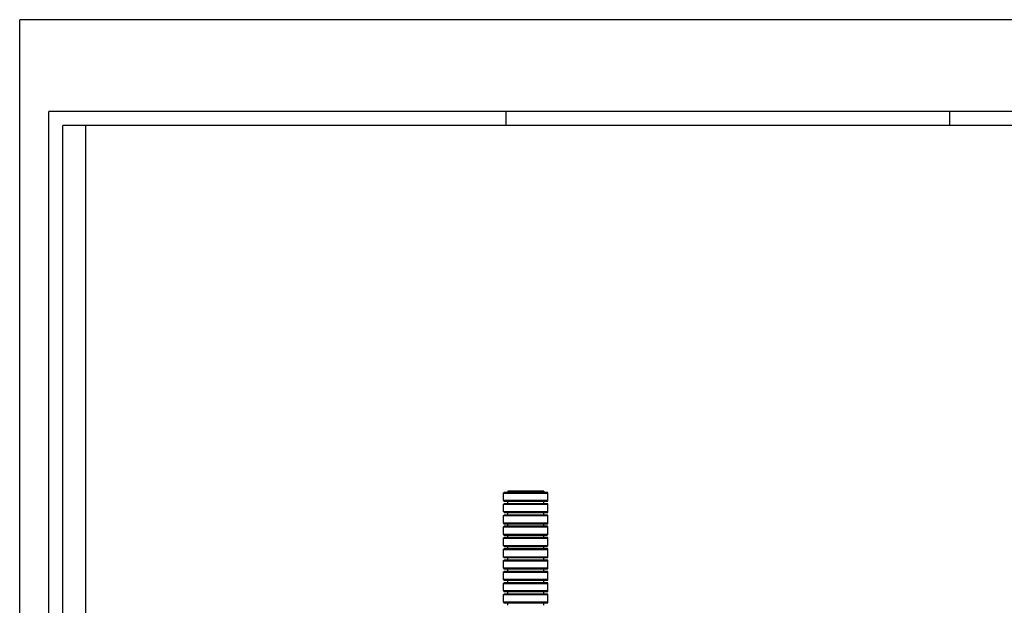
# Model space of a CAD drawing. Extents: x 15 to 1873, y -151985 to 652.
# Tile 10 of 26: x 948 to 1269, y 461 to 652. Entities that reach past the tile are written whole.
import ezdxf

# ---------------------------------------------------------------- set-up
doc = ezdxf.new("R2010")
doc.units = 0
doc.layers.get('0').update_dxf_attribs({"linetype": 'CONTINUOUS'})
doc.layers.add('1', color=7, linetype='CONTINUOUS')

msp = doc.modelspace()

# ---------------------------------------------------------------- linework, layer by layer
at = {"color": 251, "linetype": 'CONTINUOUS'}
for p in [(947.87, -2.4), (1873.3, 652.12)]:
    msp.add_line(p, (947.87, 652.12), dxfattribs=at)
at = {"ltscale": 0.5}
for p, q in [((1107.15, 498.35), (1107.15, 497.94)), ((1118.89, 498.35), (1107.15, 498.35)), ((1107.15, 498.35), (1107.15, 497.94)), ((1118.89, 498.35), (1118.89, 497.94)), ((1118.89, 498.35), (1118.89, 497.94)), ((1105.78, 495.28), (1105.78, 497.74)), ((1105.78, 495.28), (1105.78, 497.74)), ((1107.15, 494.26), (1107.15, 495.08)), ((1107.15, 494.26), (1107.15, 495.08)), ((1118.89, 494.26), (1118.89, 495.08)), ((1118.89, 494.26), (1118.89, 495.08)), ((1120.26, 495.28), (1120.26, 497.74)), ((1120.26, 495.28), (1120.26, 497.74)), ((1105.78, 491.6), (1105.78, 494.06)), ((1105.78, 491.6), (1105.78, 494.06)), ((1120.26, 491.6), (1120.26, 494.06)), ((1120.26, 491.6), (1120.26, 494.06)), ((1105.78, 487.91), (1105.78, 490.38)), ((1105.78, 487.91), (1105.78, 490.38)), ((1107.15, 490.58), (1107.15, 491.4)), ((1107.15, 490.58), (1107.15, 491.4)), ((1118.89, 490.58), (1118.89, 491.4)), ((1118.89, 490.58), (1118.89, 491.4)), ((1120.26, 487.91), (1120.26, 490.38)), ((1120.26, 487.91), (1120.26, 490.38)), ((1105.78, 484.23), (1105.78, 486.7)), ((1105.78, 484.23), (1105.78, 486.7)), ((1107.15, 486.9), (1107.15, 487.71)), ((1107.15, 486.9), (1107.15, 487.71)), ((1118.89, 486.9), (1118.89, 487.71)), ((1118.89, 486.9), (1118.89, 487.71)), ((1120.26, 484.23), (1120.26, 486.7)), ((1120.26, 484.23), (1120.26, 486.7)), ((1105.78, 480.55), (1105.78, 483.02)), ((1105.78, 480.55), (1105.78, 483.02)), ((1107.15, 483.22), (1107.15, 484.03)), ((1107.15, 483.22), (1107.15, 484.03)), ((1118.89, 483.22), (1118.89, 484.03)), ((1118.89, 483.22), (1118.89, 484.03)), ((1120.26, 480.55), (1120.26, 483.02)), ((1120.26, 480.55), (1120.26, 483.02)), ((1105.78, 476.87), (1105.78, 479.34)), ((1105.78, 476.87), (1105.78, 479.34)), ((1107.15, 479.54), (1107.15, 480.35)), ((1107.15, 479.54), (1107.15, 480.35)), ((1118.89, 479.54), (1118.89, 480.35)), ((1118.89, 479.54), (1118.89, 480.35)), ((1120.26, 476.87), (1120.26, 479.34)), ((1120.26, 476.87), (1120.26, 479.34)), ((1105.78, 473.19), (1105.78, 475.66)), ((1105.78, 473.19), (1105.78, 475.66)), ((1107.15, 475.86), (1107.15, 476.67)), ((1107.15, 475.86), (1107.15, 476.67)), ((1118.89, 475.86), (1118.89, 476.67)), ((1118.89, 475.86), (1118.89, 476.67)), ((1120.26, 473.19), (1120.26, 475.66)), ((1120.26, 473.19), (1120.26, 475.66)), ((1107.15, 472.17), (1107.15, 472.99)), ((1107.15, 472.17), (1107.15, 472.99)), ((1118.89, 472.17), (1118.89, 472.99)), ((1118.89, 472.17), (1118.89, 472.99)), ((1105.78, 469.51), (1105.78, 471.97)), ((1105.78, 469.51), (1105.78, 471.97)), ((1107.15, 468.49), (1107.15, 469.31)), ((1107.15, 468.49), (1107.15, 469.31)), ((1118.89, 468.49), (1118.89, 469.31)), ((1118.89, 468.49), (1118.89, 469.31)), ((1120.26, 469.51), (1120.26, 471.97)), ((1120.26, 469.51), (1120.26, 471.97)), ((1105.78, 465.83), (1105.78, 468.29)), ((1105.78, 465.83), (1105.78, 468.29)), ((1120.26, 465.83), (1120.26, 468.29)), ((1120.26, 465.83), (1120.26, 468.29)), ((1105.78, 462.14), (1105.78, 464.61)), ((1105.78, 462.14), (1105.78, 464.61)), ((1107.15, 464.81), (1107.15, 465.63)), ((1107.15, 464.81), (1107.15, 465.63)), ((1118.89, 464.81), (1118.89, 465.63)), ((1118.89, 464.81), (1118.89, 465.63)), ((1120.26, 462.14), (1120.26, 464.61)), ((1120.26, 462.14), (1120.26, 464.61)), ((1107.15, 461.13), (1107.15, 461.94)), ((1107.15, 461.13), (1107.15, 461.94)), ((1118.89, 461.13), (1118.89, 461.94)), ((1118.89, 461.13), (1118.89, 461.94))]:
    msp.add_line(p, q, dxfattribs=at)
for points, knots in [([(1118.9, 498.35), (1118.89, 498.35), (1118.26, 498.35), (1116.09, 498.35), (1114.56, 498.35), (1111.48, 498.35), (1109.96, 498.35), (1107.78, 498.35), (1107.14, 498.35), (1107.15, 498.35)], [0, 0, 0, 0, 0.25, 0.25, 0.5, 0.5, 0.75, 0.75, 1, 1, 1, 1]), ([(1120.23, 495.28), (1120.16, 495.28), (1119.75, 495.28), (1118.27, 495.28), (1115.88, 495.28), (1113.02, 495.28), (1110.16, 495.28), (1107.77, 495.28), (1106.29, 495.28), (1105.88, 495.28), (1105.81, 495.28)], [0, 0, 0, 0, 0.103376, 0.234182, 0.364988, 0.499958, 0.634929, 0.765735, 0.896541, 1, 1, 1, 1]), ([(1120.23, 495.28), (1120.16, 495.28), (1119.75, 495.28), (1118.27, 495.28), (1115.88, 495.28), (1113.02, 495.28), (1110.16, 495.28), (1107.77, 495.28), (1106.29, 495.28), (1105.88, 495.28), (1105.81, 495.28)], [0, 0, 0, 0, 0.103376, 0.234182, 0.364988, 0.499958, 0.634929, 0.765735, 0.896541, 1, 1, 1, 1]), ([(1105.82, 497.74), (1105.89, 497.74), (1106.3, 497.74), (1107.77, 497.74), (1110.16, 497.74), (1113.02, 497.74), (1115.88, 497.74), (1118.27, 497.74), (1119.74, 497.74), (1120.16, 497.74), (1120.23, 497.74)], [0, 0, 0, 0, 0.102099, 0.233357, 0.364614, 0.50005, 0.635486, 0.766743, 0.898001, 1, 1, 1, 1]), ([(1105.82, 497.74), (1105.89, 497.74), (1106.3, 497.74), (1107.77, 497.74), (1110.16, 497.74), (1113.02, 497.74), (1115.88, 497.74), (1118.27, 497.74), (1119.74, 497.74), (1120.16, 497.74), (1120.23, 497.74)], [0, 0, 0, 0, 0.102099, 0.233357, 0.364614, 0.50005, 0.635486, 0.766743, 0.898001, 1, 1, 1, 1]), ([(1120.06, 497.94), (1120.07, 497.94), (1119.69, 497.94), (1118.13, 497.94), (1115.8, 497.94), (1113.02, 497.94), (1110.24, 497.94), (1107.92, 497.94), (1106.35, 497.94), (1105.98, 497.94), (1105.98, 497.94)], [0, 0, 0, 0, 0.126958, 0.25, 0.373042, 0.5, 0.626958, 0.75, 0.873042, 1, 1, 1, 1]), ([(1120.06, 497.94), (1120.07, 497.94), (1119.69, 497.94), (1118.13, 497.94), (1115.8, 497.94), (1113.02, 497.94), (1110.24, 497.94), (1107.92, 497.94), (1106.35, 497.94), (1105.98, 497.94), (1105.98, 497.94)], [0, 0, 0, 0, 0.126958, 0.25, 0.373042, 0.5, 0.626958, 0.75, 0.873042, 1, 1, 1, 1]), ([(1105.98, 495.08), (1105.98, 495.08), (1106.35, 495.08), (1107.92, 495.08), (1110.24, 495.08), (1113.02, 495.08), (1115.8, 495.08), (1118.13, 495.08), (1119.69, 495.08), (1120.07, 495.08), (1120.06, 495.08)], [0, 0, 0, 0, 0.126958, 0.25, 0.373042, 0.5, 0.626958, 0.75, 0.873042, 1, 1, 1, 1]), ([(1105.98, 495.08), (1105.98, 495.08), (1106.35, 495.08), (1107.92, 495.08), (1110.24, 495.08), (1113.02, 495.08), (1115.8, 495.08), (1118.13, 495.08), (1119.69, 495.08), (1120.07, 495.08), (1120.06, 495.08)], [0, 0, 0, 0, 0.126958, 0.25, 0.373042, 0.5, 0.626958, 0.75, 0.873042, 1, 1, 1, 1]), ([(1120.23, 491.6), (1120.16, 491.6), (1119.75, 491.6), (1118.27, 491.6), (1115.88, 491.6), (1113.02, 491.6), (1110.16, 491.6), (1107.77, 491.6), (1106.29, 491.6), (1105.88, 491.6), (1105.81, 491.6)], [0, 0, 0, 0, 0.103376, 0.234182, 0.364988, 0.499958, 0.634929, 0.765735, 0.896541, 1, 1, 1, 1]), ([(1120.23, 491.6), (1120.16, 491.6), (1119.75, 491.6), (1118.27, 491.6), (1115.88, 491.6), (1113.02, 491.6), (1110.16, 491.6), (1107.77, 491.6), (1106.29, 491.6), (1105.88, 491.6), (1105.81, 491.6)], [0, 0, 0, 0, 0.103376, 0.234182, 0.364988, 0.499958, 0.634929, 0.765735, 0.896541, 1, 1, 1, 1]), ([(1105.82, 494.06), (1105.89, 494.06), (1106.3, 494.06), (1107.77, 494.06), (1110.16, 494.06), (1113.02, 494.06), (1115.88, 494.06), (1118.27, 494.06), (1119.74, 494.06), (1120.16, 494.06), (1120.23, 494.06)], [0, 0, 0, 0, 0.102099, 0.233357, 0.364614, 0.50005, 0.635486, 0.766743, 0.898001, 1, 1, 1, 1]), ([(1105.82, 494.06), (1105.89, 494.06), (1106.3, 494.06), (1107.77, 494.06), (1110.16, 494.06), (1113.02, 494.06), (1115.88, 494.06), (1118.27, 494.06), (1119.74, 494.06), (1120.16, 494.06), (1120.23, 494.06)], [0, 0, 0, 0, 0.102099, 0.233357, 0.364614, 0.50005, 0.635486, 0.766743, 0.898001, 1, 1, 1, 1]), ([(1120.06, 494.26), (1120.07, 494.26), (1119.69, 494.26), (1118.13, 494.26), (1115.8, 494.26), (1113.02, 494.26), (1110.24, 494.26), (1107.92, 494.26), (1106.35, 494.26), (1105.98, 494.26), (1105.98, 494.26)], [0, 0, 0, 0, 0.126958, 0.25, 0.373042, 0.5, 0.626958, 0.75, 0.873042, 1, 1, 1, 1]), ([(1120.06, 494.26), (1120.07, 494.26), (1119.69, 494.26), (1118.13, 494.26), (1115.8, 494.26), (1113.02, 494.26), (1110.24, 494.26), (1107.92, 494.26), (1106.35, 494.26), (1105.98, 494.26), (1105.98, 494.26)], [0, 0, 0, 0, 0.126958, 0.25, 0.373042, 0.5, 0.626958, 0.75, 0.873042, 1, 1, 1, 1]), ([(1105.82, 490.38), (1105.89, 490.38), (1106.3, 490.38), (1107.77, 490.38), (1110.16, 490.38), (1113.02, 490.38), (1115.88, 490.38), (1118.27, 490.38), (1119.74, 490.38), (1120.16, 490.38), (1120.23, 490.38)], [0, 0, 0, 0, 0.102099, 0.233357, 0.364614, 0.50005, 0.635486, 0.766743, 0.898001, 1, 1, 1, 1]), ([(1105.82, 490.38), (1105.89, 490.38), (1106.3, 490.38), (1107.77, 490.38), (1110.16, 490.38), (1113.02, 490.38), (1115.88, 490.38), (1118.27, 490.38), (1119.74, 490.38), (1120.16, 490.38), (1120.23, 490.38)], [0, 0, 0, 0, 0.102099, 0.233357, 0.364614, 0.50005, 0.635486, 0.766743, 0.898001, 1, 1, 1, 1]), ([(1105.98, 491.4), (1105.98, 491.4), (1106.35, 491.4), (1107.92, 491.4), (1110.24, 491.4), (1113.02, 491.4), (1115.8, 491.4), (1118.13, 491.4), (1119.69, 491.4), (1120.07, 491.4), (1120.06, 491.4)], [0, 0, 0, 0, 0.126958, 0.25, 0.373042, 0.5, 0.626958, 0.75, 0.873042, 1, 1, 1, 1]), ([(1105.98, 491.4), (1105.98, 491.4), (1106.35, 491.4), (1107.92, 491.4), (1110.24, 491.4), (1113.02, 491.4), (1115.8, 491.4), (1118.13, 491.4), (1119.69, 491.4), (1120.07, 491.4), (1120.06, 491.4)], [0, 0, 0, 0, 0.126958, 0.25, 0.373042, 0.5, 0.626958, 0.75, 0.873042, 1, 1, 1, 1]), ([(1120.06, 490.58), (1120.07, 490.58), (1119.69, 490.58), (1118.13, 490.58), (1115.8, 490.58), (1113.02, 490.58), (1110.24, 490.58), (1107.92, 490.58), (1106.35, 490.58), (1105.98, 490.58), (1105.98, 490.58)], [0, 0, 0, 0, 0.126958, 0.25, 0.373042, 0.5, 0.626958, 0.75, 0.873042, 1, 1, 1, 1]), ([(1120.06, 490.58), (1120.07, 490.58), (1119.69, 490.58), (1118.13, 490.58), (1115.8, 490.58), (1113.02, 490.58), (1110.24, 490.58), (1107.92, 490.58), (1106.35, 490.58), (1105.98, 490.58), (1105.98, 490.58)], [0, 0, 0, 0, 0.126958, 0.25, 0.373042, 0.5, 0.626958, 0.75, 0.873042, 1, 1, 1, 1]), ([(1120.23, 487.91), (1120.16, 487.91), (1119.75, 487.91), (1118.27, 487.91), (1115.88, 487.91), (1113.02, 487.91), (1110.16, 487.91), (1107.77, 487.91), (1106.29, 487.91), (1105.88, 487.91), (1105.81, 487.91)], [0, 0, 0, 0, 0.103376, 0.234182, 0.364988, 0.499958, 0.634929, 0.765735, 0.896541, 1, 1, 1, 1]), ([(1120.23, 487.91), (1120.16, 487.91), (1119.75, 487.91), (1118.27, 487.91), (1115.88, 487.91), (1113.02, 487.91), (1110.16, 487.91), (1107.77, 487.91), (1106.29, 487.91), (1105.88, 487.91), (1105.81, 487.91)], [0, 0, 0, 0, 0.103376, 0.234182, 0.364988, 0.499958, 0.634929, 0.765735, 0.896541, 1, 1, 1, 1]), ([(1105.82, 486.7), (1105.89, 486.7), (1106.3, 486.7), (1107.77, 486.7), (1110.16, 486.7), (1113.02, 486.7), (1115.88, 486.7), (1118.27, 486.7), (1119.74, 486.7), (1120.16, 486.7), (1120.23, 486.7)], [0, 0, 0, 0, 0.102099, 0.233357, 0.364614, 0.50005, 0.635486, 0.766743, 0.898001, 1, 1, 1, 1]), ([(1105.82, 486.7), (1105.89, 486.7), (1106.3, 486.7), (1107.77, 486.7), (1110.16, 486.7), (1113.02, 486.7), (1115.88, 486.7), (1118.27, 486.7), (1119.74, 486.7), (1120.16, 486.7), (1120.23, 486.7)], [0, 0, 0, 0, 0.102099, 0.233357, 0.364614, 0.50005, 0.635486, 0.766743, 0.898001, 1, 1, 1, 1]), ([(1105.98, 487.71), (1105.98, 487.71), (1106.35, 487.71), (1107.92, 487.71), (1110.24, 487.71), (1113.02, 487.71), (1115.8, 487.71), (1118.13, 487.71), (1119.69, 487.71), (1120.07, 487.71), (1120.06, 487.71)], [0, 0, 0, 0, 0.126958, 0.25, 0.373042, 0.5, 0.626958, 0.75, 0.873042, 1, 1, 1, 1]), ([(1105.98, 487.71), (1105.98, 487.71), (1106.35, 487.71), (1107.92, 487.71), (1110.24, 487.71), (1113.02, 487.71), (1115.8, 487.71), (1118.13, 487.71), (1119.69, 487.71), (1120.07, 487.71), (1120.06, 487.71)], [0, 0, 0, 0, 0.126958, 0.25, 0.373042, 0.5, 0.626958, 0.75, 0.873042, 1, 1, 1, 1]), ([(1120.06, 486.9), (1120.07, 486.9), (1119.69, 486.9), (1118.13, 486.9), (1115.8, 486.9), (1113.02, 486.9), (1110.24, 486.9), (1107.92, 486.9), (1106.35, 486.9), (1105.98, 486.9), (1105.98, 486.9)], [0, 0, 0, 0, 0.126958, 0.25, 0.373042, 0.5, 0.626958, 0.75, 0.873042, 1, 1, 1, 1]), ([(1120.06, 486.9), (1120.07, 486.9), (1119.69, 486.9), (1118.13, 486.9), (1115.8, 486.9), (1113.02, 486.9), (1110.24, 486.9), (1107.92, 486.9), (1106.35, 486.9), (1105.98, 486.9), (1105.98, 486.9)], [0, 0, 0, 0, 0.126958, 0.25, 0.373042, 0.5, 0.626958, 0.75, 0.873042, 1, 1, 1, 1]), ([(1120.23, 484.23), (1120.16, 484.23), (1119.75, 484.23), (1118.27, 484.23), (1115.88, 484.23), (1113.02, 484.23), (1110.16, 484.23), (1107.77, 484.23), (1106.29, 484.23), (1105.88, 484.23), (1105.81, 484.23)], [0, 0, 0, 0, 0.103376, 0.234182, 0.364988, 0.499958, 0.634929, 0.765735, 0.896541, 1, 1, 1, 1]), ([(1120.23, 484.23), (1120.16, 484.23), (1119.75, 484.23), (1118.27, 484.23), (1115.88, 484.23), (1113.02, 484.23), (1110.16, 484.23), (1107.77, 484.23), (1106.29, 484.23), (1105.88, 484.23), (1105.81, 484.23)], [0, 0, 0, 0, 0.103376, 0.234182, 0.364988, 0.499958, 0.634929, 0.765735, 0.896541, 1, 1, 1, 1]), ([(1105.82, 483.02), (1105.89, 483.02), (1106.3, 483.02), (1107.77, 483.02), (1110.16, 483.02), (1113.02, 483.02), (1115.88, 483.02), (1118.27, 483.02), (1119.74, 483.02), (1120.16, 483.02), (1120.23, 483.02)], [0, 0, 0, 0, 0.102099, 0.233357, 0.364614, 0.50005, 0.635486, 0.766743, 0.898001, 1, 1, 1, 1]), ([(1105.82, 483.02), (1105.89, 483.02), (1106.3, 483.02), (1107.77, 483.02), (1110.16, 483.02), (1113.02, 483.02), (1115.88, 483.02), (1118.27, 483.02), (1119.74, 483.02), (1120.16, 483.02), (1120.23, 483.02)], [0, 0, 0, 0, 0.102099, 0.233357, 0.364614, 0.50005, 0.635486, 0.766743, 0.898001, 1, 1, 1, 1]), ([(1105.98, 484.03), (1105.98, 484.03), (1106.35, 484.03), (1107.92, 484.03), (1110.24, 484.03), (1113.02, 484.03), (1115.8, 484.03), (1118.13, 484.03), (1119.69, 484.03), (1120.07, 484.03), (1120.06, 484.03)], [0, 0, 0, 0, 0.126958, 0.25, 0.373042, 0.5, 0.626958, 0.75, 0.873042, 1, 1, 1, 1]), ([(1105.98, 484.03), (1105.98, 484.03), (1106.35, 484.03), (1107.92, 484.03), (1110.24, 484.03), (1113.02, 484.03), (1115.8, 484.03), (1118.13, 484.03), (1119.69, 484.03), (1120.07, 484.03), (1120.06, 484.03)], [0, 0, 0, 0, 0.126958, 0.25, 0.373042, 0.5, 0.626958, 0.75, 0.873042, 1, 1, 1, 1]), ([(1120.06, 483.22), (1120.07, 483.22), (1119.69, 483.22), (1118.13, 483.22), (1115.8, 483.22), (1113.02, 483.22), (1110.24, 483.22), (1107.92, 483.22), (1106.35, 483.22), (1105.98, 483.22), (1105.98, 483.22)], [0, 0, 0, 0, 0.126958, 0.25, 0.373042, 0.5, 0.626958, 0.75, 0.873042, 1, 1, 1, 1]), ([(1120.06, 483.22), (1120.07, 483.22), (1119.69, 483.22), (1118.13, 483.22), (1115.8, 483.22), (1113.02, 483.22), (1110.24, 483.22), (1107.92, 483.22), (1106.35, 483.22), (1105.98, 483.22), (1105.98, 483.22)], [0, 0, 0, 0, 0.126958, 0.25, 0.373042, 0.5, 0.626958, 0.75, 0.873042, 1, 1, 1, 1]), ([(1120.23, 480.55), (1120.16, 480.55), (1119.75, 480.55), (1118.27, 480.55), (1115.88, 480.55), (1113.02, 480.55), (1110.16, 480.55), (1107.77, 480.55), (1106.29, 480.55), (1105.88, 480.55), (1105.81, 480.55)], [0, 0, 0, 0, 0.103376, 0.234182, 0.364988, 0.499958, 0.634929, 0.765735, 0.896541, 1, 1, 1, 1]), ([(1120.23, 480.55), (1120.16, 480.55), (1119.75, 480.55), (1118.27, 480.55), (1115.88, 480.55), (1113.02, 480.55), (1110.16, 480.55), (1107.77, 480.55), (1106.29, 480.55), (1105.88, 480.55), (1105.81, 480.55)], [0, 0, 0, 0, 0.103376, 0.234182, 0.364988, 0.499958, 0.634929, 0.765735, 0.896541, 1, 1, 1, 1]), ([(1105.82, 479.34), (1105.89, 479.34), (1106.3, 479.34), (1107.77, 479.34), (1110.16, 479.34), (1113.02, 479.34), (1115.88, 479.34), (1118.27, 479.34), (1119.74, 479.34), (1120.16, 479.34), (1120.23, 479.34)], [0, 0, 0, 0, 0.102099, 0.233357, 0.364614, 0.50005, 0.635486, 0.766743, 0.898001, 1, 1, 1, 1]), ([(1105.82, 479.34), (1105.89, 479.34), (1106.3, 479.34), (1107.77, 479.34), (1110.16, 479.34), (1113.02, 479.34), (1115.88, 479.34), (1118.27, 479.34), (1119.74, 479.34), (1120.16, 479.34), (1120.23, 479.34)], [0, 0, 0, 0, 0.102099, 0.233357, 0.364614, 0.50005, 0.635486, 0.766743, 0.898001, 1, 1, 1, 1]), ([(1105.98, 480.35), (1105.98, 480.35), (1106.35, 480.35), (1107.92, 480.35), (1110.24, 480.35), (1113.02, 480.35), (1115.8, 480.35), (1118.13, 480.35), (1119.69, 480.35), (1120.07, 480.35), (1120.06, 480.35)], [0, 0, 0, 0, 0.126958, 0.25, 0.373042, 0.5, 0.626958, 0.75, 0.873042, 1, 1, 1, 1]), ([(1105.98, 480.35), (1105.98, 480.35), (1106.35, 480.35), (1107.92, 480.35), (1110.24, 480.35), (1113.02, 480.35), (1115.8, 480.35), (1118.13, 480.35), (1119.69, 480.35), (1120.07, 480.35), (1120.06, 480.35)], [0, 0, 0, 0, 0.126958, 0.25, 0.373042, 0.5, 0.626958, 0.75, 0.873042, 1, 1, 1, 1]), ([(1120.06, 479.54), (1120.07, 479.54), (1119.69, 479.54), (1118.13, 479.54), (1115.8, 479.54), (1113.02, 479.54), (1110.24, 479.54), (1107.92, 479.54), (1106.35, 479.54), (1105.98, 479.54), (1105.98, 479.54)], [0, 0, 0, 0, 0.126958, 0.25, 0.373042, 0.5, 0.626958, 0.75, 0.873042, 1, 1, 1, 1]), ([(1120.06, 479.54), (1120.07, 479.54), (1119.69, 479.54), (1118.13, 479.54), (1115.8, 479.54), (1113.02, 479.54), (1110.24, 479.54), (1107.92, 479.54), (1106.35, 479.54), (1105.98, 479.54), (1105.98, 479.54)], [0, 0, 0, 0, 0.126958, 0.25, 0.373042, 0.5, 0.626958, 0.75, 0.873042, 1, 1, 1, 1]), ([(1120.23, 476.87), (1120.16, 476.87), (1119.75, 476.87), (1118.27, 476.87), (1115.88, 476.87), (1113.02, 476.87), (1110.16, 476.87), (1107.77, 476.87), (1106.29, 476.87), (1105.88, 476.87), (1105.81, 476.87)], [0, 0, 0, 0, 0.103376, 0.234182, 0.364988, 0.499958, 0.634929, 0.765735, 0.896541, 1, 1, 1, 1]), ([(1120.23, 476.87), (1120.16, 476.87), (1119.75, 476.87), (1118.27, 476.87), (1115.88, 476.87), (1113.02, 476.87), (1110.16, 476.87), (1107.77, 476.87), (1106.29, 476.87), (1105.88, 476.87), (1105.81, 476.87)], [0, 0, 0, 0, 0.103376, 0.234182, 0.364988, 0.499958, 0.634929, 0.765735, 0.896541, 1, 1, 1, 1]), ([(1105.82, 475.66), (1105.89, 475.66), (1106.3, 475.66), (1107.77, 475.66), (1110.16, 475.66), (1113.02, 475.66), (1115.88, 475.66), (1118.27, 475.66), (1119.74, 475.66), (1120.16, 475.66), (1120.23, 475.66)], [0, 0, 0, 0, 0.102099, 0.233357, 0.364614, 0.50005, 0.635486, 0.766743, 0.898001, 1, 1, 1, 1]), ([(1105.82, 475.66), (1105.89, 475.66), (1106.3, 475.66), (1107.77, 475.66), (1110.16, 475.66), (1113.02, 475.66), (1115.88, 475.66), (1118.27, 475.66), (1119.74, 475.66), (1120.16, 475.66), (1120.23, 475.66)], [0, 0, 0, 0, 0.102099, 0.233357, 0.364614, 0.50005, 0.635486, 0.766743, 0.898001, 1, 1, 1, 1]), ([(1105.98, 476.67), (1105.98, 476.67), (1106.35, 476.67), (1107.92, 476.67), (1110.24, 476.67), (1113.02, 476.67), (1115.8, 476.67), (1118.13, 476.67), (1119.69, 476.67), (1120.07, 476.67), (1120.06, 476.67)], [0, 0, 0, 0, 0.126958, 0.25, 0.373042, 0.5, 0.626958, 0.75, 0.873042, 1, 1, 1, 1]), ([(1105.98, 476.67), (1105.98, 476.67), (1106.35, 476.67), (1107.92, 476.67), (1110.24, 476.67), (1113.02, 476.67), (1115.8, 476.67), (1118.13, 476.67), (1119.69, 476.67), (1120.07, 476.67), (1120.06, 476.67)], [0, 0, 0, 0, 0.126958, 0.25, 0.373042, 0.5, 0.626958, 0.75, 0.873042, 1, 1, 1, 1]), ([(1120.06, 475.86), (1120.07, 475.86), (1119.69, 475.86), (1118.13, 475.86), (1115.8, 475.86), (1113.02, 475.86), (1110.24, 475.86), (1107.92, 475.86), (1106.35, 475.86), (1105.98, 475.86), (1105.98, 475.86)], [0, 0, 0, 0, 0.126958, 0.25, 0.373042, 0.5, 0.626958, 0.75, 0.873042, 1, 1, 1, 1]), ([(1120.06, 475.86), (1120.07, 475.86), (1119.69, 475.86), (1118.13, 475.86), (1115.8, 475.86), (1113.02, 475.86), (1110.24, 475.86), (1107.92, 475.86), (1106.35, 475.86), (1105.98, 475.86), (1105.98, 475.86)], [0, 0, 0, 0, 0.126958, 0.25, 0.373042, 0.5, 0.626958, 0.75, 0.873042, 1, 1, 1, 1]), ([(1120.23, 473.19), (1120.16, 473.19), (1119.75, 473.19), (1118.27, 473.19), (1115.88, 473.19), (1113.02, 473.19), (1110.16, 473.19), (1107.77, 473.19), (1106.29, 473.19), (1105.88, 473.19), (1105.81, 473.19)], [0, 0, 0, 0, 0.103376, 0.234182, 0.364988, 0.499958, 0.634929, 0.765735, 0.896541, 1, 1, 1, 1]), ([(1120.23, 473.19), (1120.16, 473.19), (1119.75, 473.19), (1118.27, 473.19), (1115.88, 473.19), (1113.02, 473.19), (1110.16, 473.19), (1107.77, 473.19), (1106.29, 473.19), (1105.88, 473.19), (1105.81, 473.19)], [0, 0, 0, 0, 0.103376, 0.234182, 0.364988, 0.499958, 0.634929, 0.765735, 0.896541, 1, 1, 1, 1]), ([(1105.98, 472.99), (1105.98, 472.99), (1106.35, 472.99), (1107.92, 472.99), (1110.24, 472.99), (1113.02, 472.99), (1115.8, 472.99), (1118.13, 472.99), (1119.69, 472.99), (1120.07, 472.99), (1120.06, 472.99)], [0, 0, 0, 0, 0.126958, 0.25, 0.373042, 0.5, 0.626958, 0.75, 0.873042, 1, 1, 1, 1]), ([(1105.98, 472.99), (1105.98, 472.99), (1106.35, 472.99), (1107.92, 472.99), (1110.24, 472.99), (1113.02, 472.99), (1115.8, 472.99), (1118.13, 472.99), (1119.69, 472.99), (1120.07, 472.99), (1120.06, 472.99)], [0, 0, 0, 0, 0.126958, 0.25, 0.373042, 0.5, 0.626958, 0.75, 0.873042, 1, 1, 1, 1]), ([(1120.23, 469.51), (1120.16, 469.51), (1119.75, 469.51), (1118.27, 469.51), (1115.88, 469.51), (1113.02, 469.51), (1110.16, 469.51), (1107.77, 469.51), (1106.29, 469.51), (1105.88, 469.51), (1105.81, 469.51)], [0, 0, 0, 0, 0.103376, 0.234182, 0.364988, 0.499958, 0.634929, 0.765735, 0.896541, 1, 1, 1, 1]), ([(1120.23, 469.51), (1120.16, 469.51), (1119.75, 469.51), (1118.27, 469.51), (1115.88, 469.51), (1113.02, 469.51), (1110.16, 469.51), (1107.77, 469.51), (1106.29, 469.51), (1105.88, 469.51), (1105.81, 469.51)], [0, 0, 0, 0, 0.103376, 0.234182, 0.364988, 0.499958, 0.634929, 0.765735, 0.896541, 1, 1, 1, 1]), ([(1105.82, 471.97), (1105.89, 471.97), (1106.3, 471.97), (1107.77, 471.97), (1110.16, 471.97), (1113.02, 471.97), (1115.88, 471.97), (1118.27, 471.97), (1119.74, 471.97), (1120.16, 471.97), (1120.23, 471.97)], [0, 0, 0, 0, 0.102099, 0.233357, 0.364614, 0.50005, 0.635486, 0.766743, 0.898001, 1, 1, 1, 1]), ([(1105.82, 471.97), (1105.89, 471.97), (1106.3, 471.97), (1107.77, 471.97), (1110.16, 471.97), (1113.02, 471.97), (1115.88, 471.97), (1118.27, 471.97), (1119.74, 471.97), (1120.16, 471.97), (1120.23, 471.97)], [0, 0, 0, 0, 0.102099, 0.233357, 0.364614, 0.50005, 0.635486, 0.766743, 0.898001, 1, 1, 1, 1]), ([(1120.06, 472.17), (1120.07, 472.17), (1119.69, 472.17), (1118.13, 472.17), (1115.8, 472.17), (1113.02, 472.17), (1110.24, 472.17), (1107.92, 472.17), (1106.35, 472.17), (1105.98, 472.17), (1105.98, 472.17)], [0, 0, 0, 0, 0.126958, 0.25, 0.373042, 0.5, 0.626958, 0.75, 0.873042, 1, 1, 1, 1]), ([(1120.06, 472.17), (1120.07, 472.17), (1119.69, 472.17), (1118.13, 472.17), (1115.8, 472.17), (1113.02, 472.17), (1110.24, 472.17), (1107.92, 472.17), (1106.35, 472.17), (1105.98, 472.17), (1105.98, 472.17)], [0, 0, 0, 0, 0.126958, 0.25, 0.373042, 0.5, 0.626958, 0.75, 0.873042, 1, 1, 1, 1]), ([(1105.98, 469.31), (1105.98, 469.31), (1106.35, 469.31), (1107.92, 469.31), (1110.24, 469.31), (1113.02, 469.31), (1115.8, 469.31), (1118.13, 469.31), (1119.69, 469.31), (1120.07, 469.31), (1120.06, 469.31)], [0, 0, 0, 0, 0.126958, 0.25, 0.373042, 0.5, 0.626958, 0.75, 0.873042, 1, 1, 1, 1]), ([(1105.98, 469.31), (1105.98, 469.31), (1106.35, 469.31), (1107.92, 469.31), (1110.24, 469.31), (1113.02, 469.31), (1115.8, 469.31), (1118.13, 469.31), (1119.69, 469.31), (1120.07, 469.31), (1120.06, 469.31)], [0, 0, 0, 0, 0.126958, 0.25, 0.373042, 0.5, 0.626958, 0.75, 0.873042, 1, 1, 1, 1]), ([(1105.82, 468.29), (1105.89, 468.29), (1106.3, 468.29), (1107.77, 468.29), (1110.16, 468.29), (1113.02, 468.29), (1115.88, 468.29), (1118.27, 468.29), (1119.74, 468.29), (1120.16, 468.29), (1120.23, 468.29)], [0, 0, 0, 0, 0.102099, 0.233357, 0.364614, 0.50005, 0.635486, 0.766743, 0.898001, 1, 1, 1, 1]), ([(1105.82, 468.29), (1105.89, 468.29), (1106.3, 468.29), (1107.77, 468.29), (1110.16, 468.29), (1113.02, 468.29), (1115.88, 468.29), (1118.27, 468.29), (1119.74, 468.29), (1120.16, 468.29), (1120.23, 468.29)], [0, 0, 0, 0, 0.102099, 0.233357, 0.364614, 0.50005, 0.635486, 0.766743, 0.898001, 1, 1, 1, 1]), ([(1120.06, 468.49), (1120.07, 468.49), (1119.69, 468.49), (1118.13, 468.49), (1115.8, 468.49), (1113.02, 468.49), (1110.24, 468.49), (1107.92, 468.49), (1106.35, 468.49), (1105.98, 468.49), (1105.98, 468.49)], [0, 0, 0, 0, 0.126958, 0.25, 0.373042, 0.5, 0.626958, 0.75, 0.873042, 1, 1, 1, 1]), ([(1120.06, 468.49), (1120.07, 468.49), (1119.69, 468.49), (1118.13, 468.49), (1115.8, 468.49), (1113.02, 468.49), (1110.24, 468.49), (1107.92, 468.49), (1106.35, 468.49), (1105.98, 468.49), (1105.98, 468.49)], [0, 0, 0, 0, 0.126958, 0.25, 0.373042, 0.5, 0.626958, 0.75, 0.873042, 1, 1, 1, 1]), ([(1120.23, 465.83), (1120.16, 465.83), (1119.75, 465.83), (1118.27, 465.83), (1115.88, 465.83), (1113.02, 465.83), (1110.16, 465.83), (1107.77, 465.83), (1106.29, 465.83), (1105.88, 465.83), (1105.81, 465.83)], [0, 0, 0, 0, 0.103376, 0.234182, 0.364988, 0.499958, 0.634929, 0.765735, 0.896541, 1, 1, 1, 1]), ([(1120.23, 465.83), (1120.16, 465.83), (1119.75, 465.83), (1118.27, 465.83), (1115.88, 465.83), (1113.02, 465.83), (1110.16, 465.83), (1107.77, 465.83), (1106.29, 465.83), (1105.88, 465.83), (1105.81, 465.83)], [0, 0, 0, 0, 0.103376, 0.234182, 0.364988, 0.499958, 0.634929, 0.765735, 0.896541, 1, 1, 1, 1]), ([(1105.82, 464.61), (1105.89, 464.61), (1106.3, 464.61), (1107.77, 464.61), (1110.16, 464.61), (1113.02, 464.61), (1115.88, 464.61), (1118.27, 464.61), (1119.74, 464.61), (1120.16, 464.61), (1120.23, 464.61)], [0, 0, 0, 0, 0.102099, 0.233357, 0.364614, 0.50005, 0.635486, 0.766743, 0.898001, 1, 1, 1, 1]), ([(1105.82, 464.61), (1105.89, 464.61), (1106.3, 464.61), (1107.77, 464.61), (1110.16, 464.61), (1113.02, 464.61), (1115.88, 464.61), (1118.27, 464.61), (1119.74, 464.61), (1120.16, 464.61), (1120.23, 464.61)], [0, 0, 0, 0, 0.102099, 0.233357, 0.364614, 0.50005, 0.635486, 0.766743, 0.898001, 1, 1, 1, 1]), ([(1105.98, 465.63), (1105.98, 465.63), (1106.35, 465.63), (1107.92, 465.63), (1110.24, 465.63), (1113.02, 465.63), (1115.8, 465.63), (1118.13, 465.63), (1119.69, 465.63), (1120.07, 465.63), (1120.06, 465.63)], [0, 0, 0, 0, 0.126958, 0.25, 0.373042, 0.5, 0.626958, 0.75, 0.873042, 1, 1, 1, 1]), ([(1105.98, 465.63), (1105.98, 465.63), (1106.35, 465.63), (1107.92, 465.63), (1110.24, 465.63), (1113.02, 465.63), (1115.8, 465.63), (1118.13, 465.63), (1119.69, 465.63), (1120.07, 465.63), (1120.06, 465.63)], [0, 0, 0, 0, 0.126958, 0.25, 0.373042, 0.5, 0.626958, 0.75, 0.873042, 1, 1, 1, 1]), ([(1120.06, 464.81), (1120.07, 464.81), (1119.69, 464.81), (1118.13, 464.81), (1115.8, 464.81), (1113.02, 464.81), (1110.24, 464.81), (1107.92, 464.81), (1106.35, 464.81), (1105.98, 464.81), (1105.98, 464.81)], [0, 0, 0, 0, 0.126958, 0.25, 0.373042, 0.5, 0.626958, 0.75, 0.873042, 1, 1, 1, 1]), ([(1120.06, 464.81), (1120.07, 464.81), (1119.69, 464.81), (1118.13, 464.81), (1115.8, 464.81), (1113.02, 464.81), (1110.24, 464.81), (1107.92, 464.81), (1106.35, 464.81), (1105.98, 464.81), (1105.98, 464.81)], [0, 0, 0, 0, 0.126958, 0.25, 0.373042, 0.5, 0.626958, 0.75, 0.873042, 1, 1, 1, 1]), ([(1120.23, 462.14), (1120.16, 462.14), (1119.75, 462.14), (1118.27, 462.14), (1115.88, 462.14), (1113.02, 462.14), (1110.16, 462.14), (1107.77, 462.14), (1106.29, 462.14), (1105.88, 462.14), (1105.81, 462.14)], [0, 0, 0, 0, 0.103376, 0.234182, 0.364988, 0.499958, 0.634929, 0.765735, 0.896541, 1, 1, 1, 1]), ([(1120.23, 462.14), (1120.16, 462.14), (1119.75, 462.14), (1118.27, 462.14), (1115.88, 462.14), (1113.02, 462.14), (1110.16, 462.14), (1107.77, 462.14), (1106.29, 462.14), (1105.88, 462.14), (1105.81, 462.14)], [0, 0, 0, 0, 0.103376, 0.234182, 0.364988, 0.499958, 0.634929, 0.765735, 0.896541, 1, 1, 1, 1]), ([(1105.98, 461.94), (1105.98, 461.94), (1106.35, 461.94), (1107.92, 461.94), (1110.24, 461.94), (1113.02, 461.94), (1115.8, 461.94), (1118.13, 461.94), (1119.69, 461.94), (1120.07, 461.94), (1120.06, 461.94)], [0, 0, 0, 0, 0.126958, 0.25, 0.373042, 0.5, 0.626958, 0.75, 0.873042, 1, 1, 1, 1]), ([(1105.98, 461.94), (1105.98, 461.94), (1106.35, 461.94), (1107.92, 461.94), (1110.24, 461.94), (1113.02, 461.94), (1115.8, 461.94), (1118.13, 461.94), (1119.69, 461.94), (1120.07, 461.94), (1120.06, 461.94)], [0, 0, 0, 0, 0.126958, 0.25, 0.373042, 0.5, 0.626958, 0.75, 0.873042, 1, 1, 1, 1])]:
    msp.add_open_spline(points, degree=3, knots=knots, dxfattribs=at)
for points in [[(1105.78, 497.74), (1105.78, 497.83), (1105.84, 497.89), (1105.9, 497.94), (1105.98, 497.94)], [(1105.78, 497.74), (1105.78, 497.83), (1105.84, 497.89), (1105.9, 497.94), (1105.98, 497.94)], [(1105.78, 495.28), (1105.78, 495.19), (1105.84, 495.14), (1105.9, 495.08), (1105.98, 495.08)], [(1120.26, 497.74), (1120.26, 497.83), (1120.2, 497.89), (1120.14, 497.94), (1120.06, 497.94)], [(1120.26, 497.74), (1120.26, 497.83), (1120.2, 497.89), (1120.14, 497.94), (1120.06, 497.94)], [(1105.78, 494.06), (1105.78, 494.15), (1105.84, 494.2), (1105.9, 494.26), (1105.98, 494.26)], [(1105.78, 494.06), (1105.78, 494.15), (1105.84, 494.2), (1105.9, 494.26), (1105.98, 494.26)], [(1120.26, 494.06), (1120.26, 494.15), (1120.2, 494.2), (1120.14, 494.26), (1120.06, 494.26)], [(1105.78, 490.38), (1105.78, 490.46), (1105.84, 490.52), (1105.9, 490.58), (1105.98, 490.58)], [(1105.78, 490.38), (1105.78, 490.46), (1105.84, 490.52), (1105.9, 490.58), (1105.98, 490.58)], [(1120.26, 490.38), (1120.26, 490.46), (1120.2, 490.52), (1120.14, 490.58), (1120.06, 490.58)], [(1120.26, 490.38), (1120.26, 490.46), (1120.2, 490.52), (1120.14, 490.58), (1120.06, 490.58)], [(1105.78, 487.91), (1105.78, 487.83), (1105.84, 487.77), (1105.9, 487.71), (1105.98, 487.71)], [(1105.78, 486.7), (1105.78, 486.78), (1105.84, 486.84), (1105.9, 486.9), (1105.98, 486.9)], [(1105.78, 486.7), (1105.78, 486.78), (1105.84, 486.84), (1105.9, 486.9), (1105.98, 486.9)], [(1120.26, 486.7), (1120.26, 486.78), (1120.2, 486.84), (1120.14, 486.9), (1120.06, 486.9)], [(1105.78, 484.23), (1105.78, 484.15), (1105.84, 484.09), (1105.9, 484.03), (1105.98, 484.03)], [(1105.78, 483.02), (1105.78, 483.1), (1105.84, 483.16), (1105.9, 483.22), (1105.98, 483.22)], [(1105.78, 483.02), (1105.78, 483.1), (1105.84, 483.16), (1105.9, 483.22), (1105.98, 483.22)], [(1120.26, 483.02), (1120.26, 483.1), (1120.2, 483.16), (1120.14, 483.22), (1120.06, 483.22)], [(1120.26, 483.02), (1120.26, 483.1), (1120.2, 483.16), (1120.14, 483.22), (1120.06, 483.22)], [(1105.78, 480.55), (1105.78, 480.47), (1105.84, 480.41), (1105.9, 480.35), (1105.98, 480.35)], [(1105.78, 479.34), (1105.78, 479.42), (1105.84, 479.48), (1105.9, 479.54), (1105.98, 479.54)], [(1105.78, 479.34), (1105.78, 479.42), (1105.84, 479.48), (1105.9, 479.54), (1105.98, 479.54)], [(1120.26, 479.34), (1120.26, 479.42), (1120.2, 479.48), (1120.14, 479.54), (1120.06, 479.54)], [(1105.78, 476.87), (1105.78, 476.79), (1105.84, 476.73), (1105.9, 476.67), (1105.98, 476.67)], [(1105.78, 475.66), (1105.78, 475.74), (1105.84, 475.8), (1105.9, 475.86), (1105.98, 475.86)], [(1105.78, 475.66), (1105.78, 475.74), (1105.84, 475.8), (1105.9, 475.86), (1105.98, 475.86)], [(1120.26, 475.66), (1120.26, 475.74), (1120.2, 475.8), (1120.14, 475.86), (1120.06, 475.86)], [(1120.26, 475.66), (1120.26, 475.74), (1120.2, 475.8), (1120.14, 475.86), (1120.06, 475.86)], [(1105.78, 473.19), (1105.78, 473.11), (1105.84, 473.05), (1105.9, 472.99), (1105.98, 472.99)], [(1105.78, 471.97), (1105.78, 472.06), (1105.84, 472.12), (1105.9, 472.17), (1105.98, 472.17)], [(1105.78, 471.97), (1105.78, 472.06), (1105.84, 472.12), (1105.9, 472.17), (1105.98, 472.17)], [(1105.78, 469.51), (1105.78, 469.42), (1105.84, 469.37), (1105.9, 469.31), (1105.98, 469.31)], [(1120.26, 471.97), (1120.26, 472.06), (1120.2, 472.12), (1120.14, 472.17), (1120.06, 472.17)], [(1120.26, 471.97), (1120.26, 472.06), (1120.2, 472.12), (1120.14, 472.17), (1120.06, 472.17)], [(1105.78, 468.29), (1105.78, 468.38), (1105.84, 468.43), (1105.9, 468.49), (1105.98, 468.49)], [(1105.78, 468.29), (1105.78, 468.38), (1105.84, 468.43), (1105.9, 468.49), (1105.98, 468.49)], [(1120.26, 468.29), (1120.26, 468.38), (1120.2, 468.43), (1120.14, 468.49), (1120.06, 468.49)], [(1120.26, 468.29), (1120.26, 468.38), (1120.2, 468.43), (1120.14, 468.49), (1120.06, 468.49)], [(1105.78, 465.83), (1105.78, 465.74), (1105.84, 465.68), (1105.9, 465.63), (1105.98, 465.63)], [(1105.78, 464.61), (1105.78, 464.69), (1105.84, 464.75), (1105.9, 464.81), (1105.98, 464.81)], [(1105.78, 464.61), (1105.78, 464.69), (1105.84, 464.75), (1105.9, 464.81), (1105.98, 464.81)], [(1120.26, 464.61), (1120.26, 464.69), (1120.2, 464.75), (1120.14, 464.81), (1120.06, 464.81)], [(1120.26, 464.61), (1120.26, 464.69), (1120.2, 464.75), (1120.14, 464.81), (1120.06, 464.81)], [(1105.78, 462.14), (1105.78, 462.06), (1105.84, 462), (1105.9, 461.94), (1105.98, 461.94)]]:
    msp.add_rational_spline(points, [1, 0.923879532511, 1, 0.923879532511, 1], degree=2, knots=[0, 0, 0, 0.5, 0.5, 1, 1, 1], dxfattribs=at)
for points in [[(1105.82, 495.28), (1105.79, 495.17), (1105.87, 495.11)], [(1105.82, 495.28), (1105.79, 495.17), (1105.87, 495.11)], [(1120.14, 495.09), (1120.26, 495.15), (1120.23, 495.28)], [(1120.17, 495.11), (1120.25, 495.17), (1120.23, 495.28)], [(1105.82, 491.6), (1105.79, 491.48), (1105.87, 491.43)], [(1105.82, 491.6), (1105.79, 491.48), (1105.87, 491.43)], [(1120.14, 491.41), (1120.26, 491.47), (1120.23, 491.6)], [(1120.17, 491.43), (1120.25, 491.48), (1120.23, 491.6)], [(1105.82, 487.91), (1105.79, 487.8), (1105.87, 487.75)], [(1105.82, 487.91), (1105.79, 487.8), (1105.87, 487.75)], [(1120.14, 487.73), (1120.26, 487.78), (1120.23, 487.91)], [(1120.17, 487.75), (1120.25, 487.8), (1120.23, 487.91)], [(1105.82, 484.23), (1105.79, 484.12), (1105.87, 484.07)], [(1105.82, 484.23), (1105.79, 484.12), (1105.87, 484.07)], [(1120.17, 484.07), (1120.25, 484.12), (1120.23, 484.23)], [(1120.17, 484.07), (1120.25, 484.12), (1120.23, 484.23)], [(1105.82, 480.55), (1105.79, 480.44), (1105.87, 480.38)], [(1105.82, 480.55), (1105.79, 480.44), (1105.87, 480.38)], [(1120.17, 480.38), (1120.25, 480.44), (1120.23, 480.55)], [(1120.17, 480.38), (1120.25, 480.44), (1120.23, 480.55)], [(1105.82, 476.87), (1105.79, 476.76), (1105.87, 476.7)], [(1105.82, 476.87), (1105.79, 476.76), (1105.87, 476.7)], [(1120.14, 476.69), (1120.26, 476.74), (1120.23, 476.87)], [(1120.17, 476.7), (1120.25, 476.76), (1120.23, 476.87)], [(1105.82, 473.19), (1105.79, 473.08), (1105.87, 473.02)], [(1105.82, 473.19), (1105.79, 473.08), (1105.87, 473.02)], [(1120.14, 473), (1120.26, 473.06), (1120.23, 473.19)], [(1120.17, 473.02), (1120.25, 473.08), (1120.23, 473.19)], [(1105.82, 469.51), (1105.79, 469.4), (1105.87, 469.34)], [(1105.82, 469.51), (1105.79, 469.4), (1105.87, 469.34)], [(1120.14, 469.32), (1120.26, 469.38), (1120.23, 469.51)], [(1120.17, 469.34), (1120.25, 469.4), (1120.23, 469.51)], [(1105.82, 465.83), (1105.8, 465.76), (1105.82, 465.72)], [(1105.82, 465.83), (1105.8, 465.76), (1105.82, 465.72)], [(1120.14, 465.64), (1120.26, 465.7), (1120.23, 465.83)], [(1120.17, 465.66), (1120.25, 465.71), (1120.23, 465.83)], [(1105.82, 462.14), (1105.79, 462.03), (1105.87, 461.98)], [(1105.82, 462.14), (1105.79, 462.03), (1105.87, 461.98)], [(1120.14, 461.96), (1120.26, 462.01), (1120.23, 462.14)], [(1120.17, 461.98), (1120.25, 462.03), (1120.23, 462.14)]]:
    msp.add_open_spline(points, degree=2, dxfattribs=at)
at = {"layer": '1', "color": 252, "linetype": 'CONTINUOUS'}
for p, q in [((1833.4, 622.13), (957.4, 622.13)), ((957.4, 7.13), (957.4, 622.13)), ((1106.65, 617.63), (1106.65, 622.13)), ((1251.4, 617.63), (1251.4, 622.13)), ((969.4, 29.63), (969.4, 617.63))]:
    msp.add_line(p, q, dxfattribs=at)
at = {"layer": '1', "color": 2, "linetype": 'CONTINUOUS'}
for p in [(961.9, 22.13), (1828.9, 617.63)]:
    msp.add_line(p, (961.9, 617.63), dxfattribs=at)

doc.saveas('drawing.dxf')
